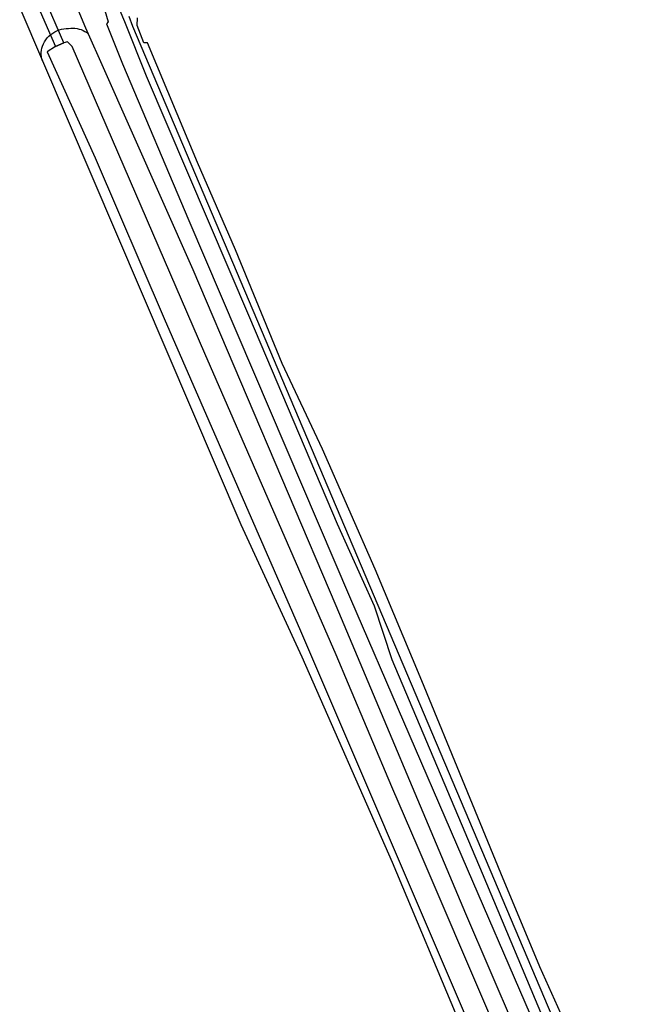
# Model space of a CAD drawing. Header units: metres. Extents: x 102000 to 105000, y 414600 to 420766.
# Tile 251 of 256: x 104047 to 104175, y 419170 to 419368. Entities that reach past the tile are written whole.
import ezdxf

# ---------------------------------------------------------------- set-up
doc = ezdxf.new("R2010")
doc.units = ezdxf.units.M
doc.layers.get('0').update_dxf_attribs({"color": 8})

msp = doc.modelspace()

# ---------------------------------------------------------------- linework, layer by layer
for p, q in [((104056.14, 419363.81), (104052.11, 419372.99)), ((104057.79, 419373.39), (104060.52, 419366.81)), ((104068.41, 419368.01), (104066.2, 419373.31)), ((104050.42, 419372.24), (104054.45, 419363.06)), ((104063.88, 419372.09), (104065.05, 419368.05)), ((104047.21, 419370.83), (104051.79, 419360.12)), ((104069.23, 419369.14), (104069.98, 419367.12)), ((104065.05, 419368.05), (104064.74, 419367.62)), ((104064.74, 419367.62), (104067.97, 419359.57)), ((104072.84, 419357.03), (104068.41, 419368.01)), ((104069.98, 419367.12), (104174.55, 419120.65)), ((104070.95, 419367.26), (104071.03, 419368.85)), ((104072.31, 419363.81), (104070.95, 419367.26)), ((104052.79, 419364.78), (104053.13, 419365.14)), ((104053.13, 419365.14), (104053.49, 419365.46)), ((104053.49, 419365.46), (104053.88, 419365.74)), ((104053.88, 419365.74), (104054.3, 419365.99)), ((104054.3, 419365.99), (104054.74, 419366.2)), ((104054.74, 419366.2), (104055.19, 419366.38)), ((104055.19, 419366.38), (104055.66, 419366.51)), ((104055.66, 419366.51), (104056.13, 419366.6)), ((104056.13, 419366.6), (104056.62, 419366.65)), ((104056.62, 419366.65), (104057.1, 419366.65)), ((104057.1, 419366.65), (104057.52, 419366.71)), ((104057.52, 419366.71), (104057.95, 419366.73)), ((104057.95, 419366.73), (104058.37, 419366.72)), ((104058.37, 419366.72), (104058.8, 419366.66)), ((104058.8, 419366.66), (104059.21, 419366.57)), ((104059.21, 419366.57), (104059.62, 419366.45)), ((104059.62, 419366.45), (104060.01, 419366.28)), ((104060.01, 419366.28), (104060.39, 419366.08)), ((104060.39, 419366.08), (104060.74, 419365.85)), ((104060.52, 419366.81), (104061.05, 419365.61)), ((104060.74, 419365.85), (104061.05, 419365.61)), ((104061.05, 419365.61), (104063.77, 419359.43)), ((104051.68, 419362.71), (104051.79, 419363.13)), ((104051.79, 419363.13), (104051.99, 419363.58)), ((104051.99, 419363.58), (104052.22, 419364)), ((104052.22, 419364), (104052.49, 419364.41)), ((104052.49, 419364.41), (104052.79, 419364.78)), ((104054.45, 419363.06), (104052.77, 419361.94)), ((104054.45, 419363.06), (104056.14, 419363.81)), ((104056.14, 419363.81), (104054.45, 419363.06)), ((104056.87, 419363.99), (104056.14, 419363.81)), ((104057.79, 419363.06), (104056.87, 419363.99)), ((104084.57, 419301.13), (104057.79, 419363.06)), ((104073.02, 419363.76), (104072.31, 419363.81)), ((104083.14, 419339.65), (104073.02, 419363.76)), ((104051.57, 419361.84), (104051.61, 419362.28)), ((104051.57, 419361.41), (104051.57, 419361.84)), ((104051.61, 419360.97), (104051.57, 419361.41)), ((104051.61, 419362.28), (104051.68, 419362.71)), ((104052.77, 419361.94), (104062.44, 419340.56)), ((104051.68, 419360.54), (104051.61, 419360.97)), ((104051.79, 419360.12), (104051.68, 419360.54)), ((104051.79, 419360.12), (104091.84, 419266.6)), ((104063.77, 419359.43), (104082.15, 419318.06)), ((104067.97, 419359.57), (104081.35, 419327.95)), ((104093.66, 419308.34), (104072.84, 419357.03)), ((104062.44, 419340.56), (104076.39, 419308.2)), ((104090.8, 419322.02), (104083.14, 419339.65)), ((104081.35, 419327.95), (104114.04, 419251.6)), ((104100.24, 419299.07), (104090.8, 419322.02)), ((104082.15, 419318.06), (104111.03, 419250.25)), ((104076.39, 419308.2), (104103.91, 419245.16)), ((104111.35, 419266.7), (104093.66, 419308.34)), ((104111.1, 419240.34), (104084.57, 419301.13)), ((104108.36, 419281.84), (104100.24, 419299.07)), ((104119, 419257.58), (104108.36, 419281.84)), ((104091.84, 419266.6), (104104.15, 419239.94)), ((104118.85, 419250.17), (104111.35, 419266.7)), ((104128.38, 419235.09), (104119, 419257.58)), ((104111.03, 419250.25), (104137.25, 419188.15)), ((104114.04, 419251.6), (104135.39, 419202.13)), ((104122.43, 419239.31), (104118.85, 419250.17)), ((104103.91, 419245.16), (104137.95, 419165.75)), ((104104.15, 419239.94), (104122.39, 419198.48)), ((104113.63, 419234.42), (104111.1, 419240.34)), ((104140.66, 419196.24), (104122.43, 419239.31)), ((104122.37, 419213.68), (104113.63, 419234.42)), ((104137.07, 419213.98), (104128.38, 419235.09)), ((104127.67, 419201.41), (104122.37, 419213.68)), ((104144.36, 419196.3), (104137.07, 419213.98)), ((104135.39, 419202.13), (104170.79, 419120.42)), ((104142.36, 419167.19), (104127.67, 419201.41)), ((104122.39, 419198.48), (104136.74, 419164.37)), ((104154.86, 419162.47), (104140.66, 419196.24)), ((104152.23, 419177.39), (104144.36, 419196.3)), ((104137.25, 419188.15), (104156.88, 419142.43)), ((104161.99, 419155.66), (104152.23, 419177.39))]:
    msp.add_line(p, q)

doc.saveas('drawing.dxf')
